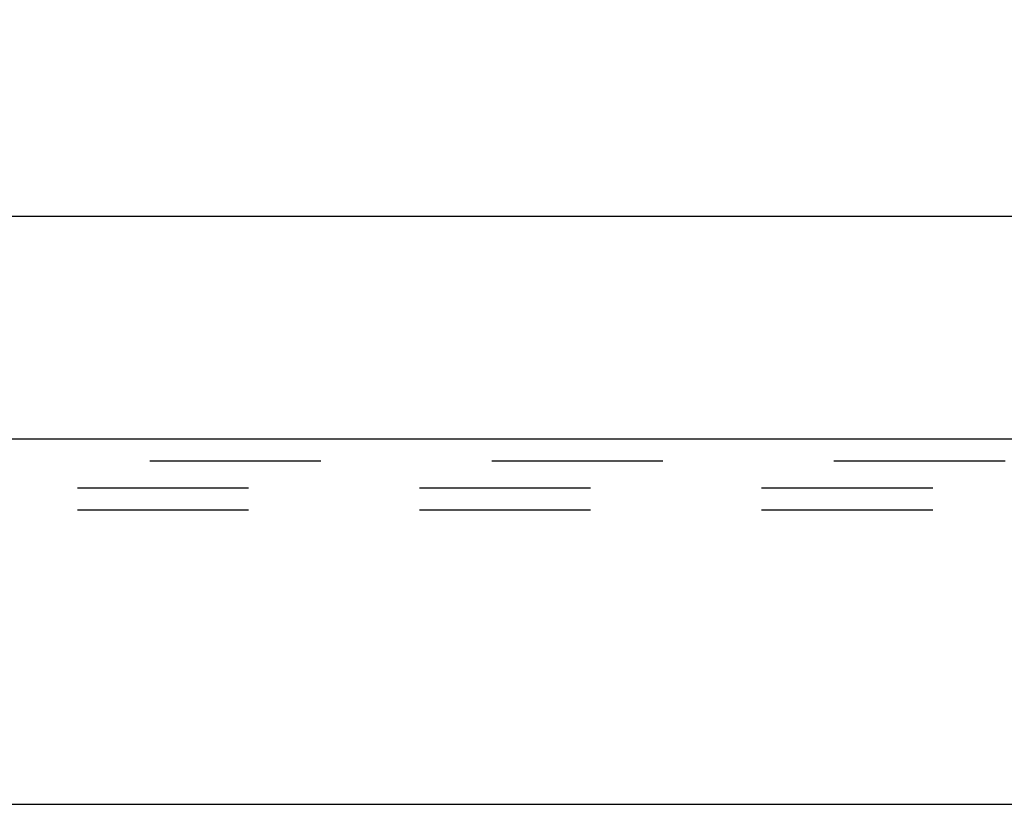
# Model space of a CAD drawing. Header units: inches. Extents: x 0 to 68, y 0 to 44.
# Tile 5 of 13: x 25.2 to 27.3, y 9.7 to 11.4. Entities that reach past the tile are written whole.
import ezdxf

# ---------------------------------------------------------------- set-up
doc = ezdxf.new("R2010")
doc.units = ezdxf.units.IN
doc.header["$LTSCALE"] = 3.74
doc.header["$MEASUREMENT"] = 0
doc.linetypes.add('HIDDEN', pattern=[0.2, 0.1, -0.1])
doc.layers.get('0').update_dxf_attribs({"linetype": 'CONTINUOUS'})
for name, color, linetype in [('DEFAULT_2', 8, 'HIDDEN'), ('DIMENSIONS', 7, 'CONTINUOUS'), ('DOOR_ASSEMBLY', 7, 'CONTINUOUS')]:
    doc.layers.add(name, color=color, linetype=linetype)
doc.styles.get("Standard").update_dxf_attribs({"font": 'arial.ttf'})
doc.dimstyles.new('DIMSTYLE_1', dxfattribs={"dimtxt": 0.3, "dimasz": 0.4, "dimexe": 0.09, "dimexo": 0.07, "dimgap": 0.0375, "dimtad": 0, "dimtih": 1, "dimtoh": 1, "dimzin": 4, "dimdsep": 46, "dimtxsty": 'Standard', "dimblk": '_FILLED', "dimblk1": '_FILLED', "dimblk2": '_FILLED', "dimcen": 0.09, "dimadec": 3, "dimazin": 1, "dimtfac": 1, "dimtdec": 3, "dimtofl": 0, "dimtmove": 0, "dimatfit": 3, "dimldrblk": '_FILLED', "dimfxl": 0, "dimtolj": 1, "dimtzin": 4, "dimarcsym": 0})

# ---------------------------------------------------------------- blocks, each defined once
blk = doc.blocks.new('_FILLED')
at = {"color": 0, "linetype": 'ByBlock'}
blk.add_solid([(0, 0), (-1, 0.2), (-1, -0.2)], dxfattribs=at)
blk = doc.blocks.new('*D11')
at = {"layer": 'DIMENSIONS', "color": 2, "linetype": 'Continuous'}
for p, q in [((17.2711, 10.6635), (17.2711, 11.3246)), ((29.6461, 10.6635), (29.6461, 11.3246)), ((17.2711, 10.9646), (22.0986, 10.9646)), ((29.6461, 10.9646), (24.8186, 10.9646))]:
    blk.add_line(p, q, dxfattribs=at)
at = {"layer": 'DIMENSIONS', "color": 2, "linetype": 'Continuous', "xscale": 0.4, "yscale": 0.4, "zscale": 0.4, "rotation": 180}
blk.add_blockref('_FILLED', (17.2711, 10.9646), dxfattribs=at)
at = {"layer": 'DIMENSIONS', "color": 2, "linetype": 'Continuous', "xscale": 0.4, "yscale": 0.4, "zscale": 0.4}
blk.add_blockref('_FILLED', (29.6461, 10.9646), dxfattribs=at)
at = {"layer": 'DIMENSIONS', "color": 2, "linetype": 'Continuous', "insert": (23.4586, 11.1146), "char_height": 0.3, "width": 2.420074, "attachment_point": 2, "line_spacing_factor": 0.9}
blk.add_mtext('12.38 DOOR', dxfattribs=at)

msp = doc.modelspace()

# ---------------------------------------------------------------- linework, layer by layer
at = {"layer": 'DEFAULT_2', "color": 8, "linetype": 'HIDDEN'}
for p, q in [((29.3931, 10.3713), (17.4891, 10.3713)), ((29.3931, 10.3233), (17.4891, 10.3233))]:
    msp.add_line(p, q, dxfattribs=at)
at = {"layer": 'DOOR_ASSEMBLY', "color": 3, "linetype": 'Continuous'}
for p, q in [((29.5513, 10.4783), (17.3659, 10.4783)), ((17.2861, 9.6803), (29.6311, 9.6803))]:
    msp.add_line(p, q, dxfattribs=at)
at = {"layer": 'DOOR_ASSEMBLY', "color": 8, "linetype": 'HIDDEN'}
msp.add_line((29.5513, 10.4303), (17.3659, 10.4303), dxfattribs=at)

# ---------------------------------------------------------------- dimensions: what is measured, and where the dimension line sits
at = {"layer": 'DIMENSIONS', "color": 2, "linetype": 'Continuous'}
dim = msp.add_linear_dim(base=(29.6461094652, 10.9646169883), p1=(17.2711094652, 11.3946169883), p2=(29.6461094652, 11.3946169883), text='<> DOOR', dimstyle='DIMSTYLE_1', dxfattribs=at)
dim.commit()
dim.dimension.update_dxf_attribs({"geometry": '*D11', "text_midpoint": (23.4586094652, 10.9646169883), "dimtype": 160})

doc.saveas('drawing.dxf')
